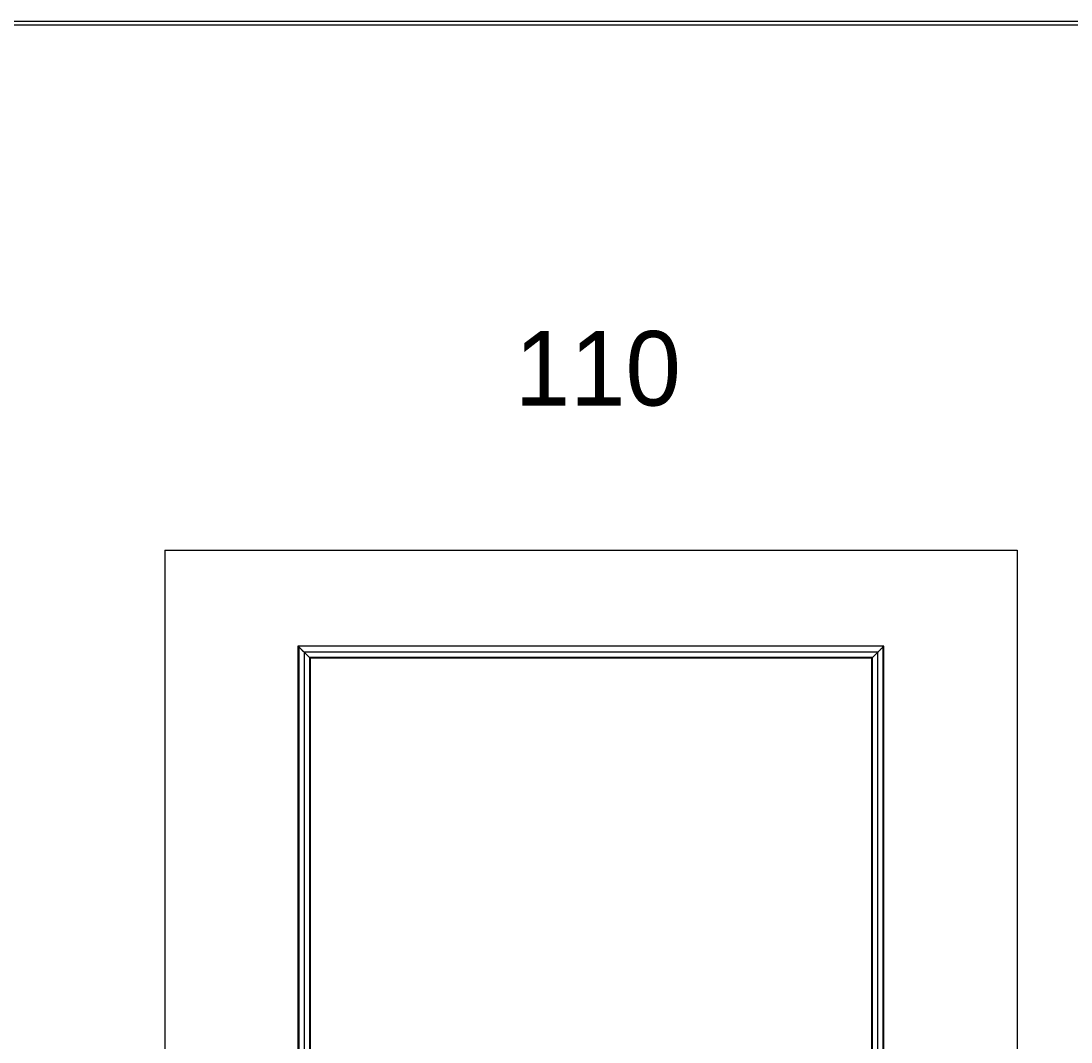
# Model space of a CAD drawing. Header units: millimetres. Extents: x -10980 to 5840, y 5 to 4205.
# Tile 21 of 32: x -2720 to -1311, y 2835 to 4205. Entities that reach past the tile are written whole.
import ezdxf

# ---------------------------------------------------------------- set-up
doc = ezdxf.new("R2010")
doc.units = ezdxf.units.MM
for name, color, linetype in [('1', 250, 'Continuous'), ('151', 250, 'Continuous'), ('256', 250, 'Continuous')]:
    doc.layers.add(name, color=color, linetype=linetype)
doc.styles.add('Montserrat', font='Montserrat')

msp = doc.modelspace()

# ---------------------------------------------------------------- linework, layer by layer
at = {"layer": '151', "linetype": 'Continuous', "lineweight": -3}
for p, q in [((-2527.6, 3495.2), (-1383.6, 3495.2)), ((-2527.6, 3495.2), (-2527.6, 1467.2)), ((-1383.6, 3495.2), (-1383.6, 1467.2)), ((-1562.4, 3366.4), (-2348.8, 3366.4)), ((-2348.8, 3366.4), (-2348.8, 2580.2)), ((-1562.4, 1909), (-1562.4, 3366.4)), ((-1578.8, 3350), (-2332.4, 3350)), ((-2332.4, 3350), (-2332.4, 1925.4)), ((-1578.8, 1925.4), (-1578.8, 3350))]:
    msp.add_line(p, q, dxfattribs=at)
for points in [[(-2348.4, 3366), (-2348.4, 3104), (-2348.4, 2842), (-2348.4, 2580.1)], [(-1562.8, 3366), (-1824.7, 3366), (-2086.5, 3366), (-2348.4, 3366)], [(-2347.6, 3365.2), (-2347.6, 3103.5), (-2347.6, 2841.8), (-2347.6, 2580)], [(-1570.8, 3358), (-1827.3, 3358), (-2083.9, 3358), (-2340.4, 3358)], [(-2340.4, 3358), (-2340.4, 2877.8), (-2340.4, 2397.6), (-2340.4, 1917.4)], [(-1570.8, 1917.4), (-1570.8, 2397.6), (-1570.8, 2877.8), (-1570.8, 3358)], [(-1563.6, 1910.2), (-1563.6, 2395.2), (-1563.6, 2880.2), (-1563.6, 3365.2)], [(-1562.8, 1909.4), (-1562.8, 2395), (-1562.8, 2880.5), (-1562.8, 3366)], [(-2333.5, 3351.1), (-2333.5, 2875.5), (-2333.5, 2399.9), (-2333.5, 1924.4)], [(-1577.7, 3351.1), (-1829.6, 3351.1), (-2081.5, 3351.1), (-2333.5, 3351.1)], [(-1577.7, 1924.4), (-1577.7, 2399.9), (-1577.7, 2875.5), (-1577.7, 3351.1)]]:
    msp.add_open_spline(points, degree=3, dxfattribs=at)
for points, knots in [([(-2343.8, 3361.4), (-2343.9, 3361.5), (-2343.9, 3361.6), (-2344.1, 3361.7), (-2344.1, 3361.7), (-2344.3, 3361.9), (-2344.4, 3362), (-2344.8, 3362.4), (-2345, 3362.6), (-2345.3, 3363), (-2345.5, 3363.1), (-2345.7, 3363.3), (-2345.8, 3363.4), (-2346, 3363.6), (-2346, 3363.6), (-2346.1, 3363.8), (-2346.2, 3363.8), (-2346.3, 3364), (-2346.5, 3364.1), (-2346.7, 3364.3), (-2346.8, 3364.4), (-2347, 3364.6), (-2347.1, 3364.7), (-2347.2, 3364.8), (-2347.3, 3364.9), (-2347.3, 3365), (-2347.4, 3365), (-2347.4, 3365), (-2347.4, 3365.1), (-2347.5, 3365.2), (-2347.6, 3365.2), (-2347.8, 3365.4), (-2347.9, 3365.5), (-2347.9, 3365.6), (-2348, 3365.6), (-2348, 3365.6), (-2348, 3365.6), (-2348.1, 3365.7), (-2348.1, 3365.7), (-2348.2, 3365.8), (-2348.2, 3365.9), (-2348.3, 3366), (-2348.4, 3366), (-2348.4, 3366)], [0, 0, 0, 0, 0.03125, 0.03125, 0.0625, 0.0625, 0.125, 0.125, 0.25, 0.25, 0.3125, 0.3125, 0.375, 0.375, 0.40625, 0.40625, 0.4375, 0.4375, 0.5, 0.5, 0.5625, 0.5625, 0.625, 0.625, 0.65625, 0.65625, 0.671875, 0.671875, 0.6875, 0.6875, 0.75, 0.75, 0.8125, 0.8125, 0.828125, 0.828125, 0.84375, 0.84375, 0.875, 0.875, 0.9375, 0.9375, 1, 1, 1, 1]), ([(-2340.4, 3358), (-2340.5, 3358.2), (-2340.7, 3358.3), (-2340.9, 3358.5), (-2341, 3358.7), (-2341.3, 3358.9), (-2341.5, 3359.1), (-2341.7, 3359.3), (-2341.8, 3359.4), (-2341.9, 3359.5), (-2342, 3359.6), (-2342, 3359.6), (-2342.2, 3359.8), (-2342.3, 3359.9), (-2342.6, 3360.2), (-2342.8, 3360.4), (-2343.1, 3360.7), (-2343.4, 3361), (-2343.7, 3361.3), (-2343.8, 3361.4)], [0, 0, 0, 0, 0.125, 0.125, 0.25, 0.25, 0.375, 0.375, 0.4375, 0.46875, 0.46875, 0.5, 0.5, 0.625, 0.625, 0.75, 0.75, 0.875, 1, 1, 1, 1]), ([(-2333.5, 3351.1), (-2333.8, 3351.4), (-2334.2, 3351.8), (-2334.8, 3352.5), (-2335.1, 3352.8), (-2335.6, 3353.2), (-2336, 3353.7), (-2336.5, 3354.1), (-2336.8, 3354.4), (-2336.9, 3354.5), (-2337.3, 3355), (-2337.8, 3355.4), (-2338.2, 3355.8), (-2338.5, 3356.1), (-2338.6, 3356.3), (-2339.3, 3357), (-2339.9, 3357.5), (-2340.4, 3358)], [0, 0, 0, 0, 0.125, 0.1875, 0.25, 0.25, 0.375, 0.4375, 0.4375, 0.5, 0.5, 0.625, 0.6875, 0.6875, 0.75, 0.75, 1, 1, 1, 1]), ([(-1577.7, 3351.1), (-1577.1, 3351.7), (-1576.5, 3352.3), (-1575.6, 3353.2), (-1575.2, 3353.7), (-1574.7, 3354.1), (-1574.4, 3354.4), (-1574.3, 3354.5), (-1573.8, 3355), (-1573.4, 3355.4), (-1573, 3355.8), (-1572.7, 3356.1), (-1572.6, 3356.3), (-1571.9, 3357), (-1571.3, 3357.5), (-1570.8, 3358)], [0, 0, 0, 0, 0.25, 0.25, 0.375, 0.4375, 0.4375, 0.5, 0.5, 0.625, 0.6875, 0.6875, 0.75, 0.75, 1, 1, 1, 1]), ([(-1570.8, 3358), (-1570.7, 3358.2), (-1570.5, 3358.3), (-1570.3, 3358.5), (-1570.1, 3358.7), (-1569.9, 3358.9), (-1569.7, 3359.1), (-1569.5, 3359.3), (-1569.4, 3359.4), (-1569.3, 3359.5), (-1569.2, 3359.6), (-1569.2, 3359.6), (-1569, 3359.8), (-1568.9, 3359.9), (-1568.6, 3360.2), (-1568.4, 3360.4), (-1568.1, 3360.7), (-1567.8, 3361), (-1567.5, 3361.3), (-1567.4, 3361.4)], [0, 0, 0, 0, 0.125, 0.125, 0.25, 0.25, 0.375, 0.375, 0.4375, 0.46875, 0.46875, 0.5, 0.5, 0.625, 0.625, 0.75, 0.75, 0.875, 1, 1, 1, 1]), ([(-1567.4, 3361.4), (-1567.3, 3361.5), (-1567.3, 3361.6), (-1567.1, 3361.7), (-1567.1, 3361.7), (-1566.9, 3361.9), (-1566.8, 3362), (-1566.4, 3362.4), (-1566.2, 3362.6), (-1565.9, 3363), (-1565.7, 3363.1), (-1565.5, 3363.3), (-1565.4, 3363.4), (-1565.2, 3363.6), (-1565.2, 3363.6), (-1565.1, 3363.8), (-1565, 3363.8), (-1564.8, 3364), (-1564.7, 3364.1), (-1564.5, 3364.3), (-1564.4, 3364.4), (-1564.2, 3364.6), (-1564.1, 3364.7), (-1564, 3364.8), (-1563.9, 3364.9), (-1563.9, 3365), (-1563.8, 3365), (-1563.8, 3365), (-1563.8, 3365.1), (-1563.7, 3365.2), (-1563.6, 3365.2), (-1563.4, 3365.4), (-1563.3, 3365.5), (-1563.2, 3365.6), (-1563.2, 3365.6), (-1563.2, 3365.6), (-1563.2, 3365.6), (-1563.1, 3365.7), (-1563.1, 3365.7), (-1563, 3365.8), (-1563, 3365.9), (-1562.9, 3366), (-1562.8, 3366), (-1562.8, 3366)], [0, 0, 0, 0, 0.03125, 0.03125, 0.0625, 0.0625, 0.125, 0.125, 0.25, 0.25, 0.3125, 0.3125, 0.375, 0.375, 0.40625, 0.40625, 0.4375, 0.4375, 0.5, 0.5, 0.5625, 0.5625, 0.625, 0.625, 0.65625, 0.65625, 0.671875, 0.671875, 0.6875, 0.6875, 0.75, 0.75, 0.8125, 0.8125, 0.828125, 0.828125, 0.84375, 0.84375, 0.875, 0.875, 0.9375, 0.9375, 1, 1, 1, 1]), ([(-2332.4, 3350), (-2332.4, 3350), (-2332.4, 3350), (-2332.4, 3350.1), (-2332.4, 3350.1), (-2332.4, 3350.1), (-2332.4, 3350.1), (-2332.5, 3350.1), (-2332.5, 3350.1), (-2332.5, 3350.2), (-2332.6, 3350.2), (-2332.6, 3350.2), (-2332.6, 3350.2), (-2332.6, 3350.3), (-2332.7, 3350.3), (-2332.8, 3350.4), (-2332.8, 3350.5), (-2332.9, 3350.5), (-2332.9, 3350.5), (-2332.9, 3350.6), (-2333, 3350.6), (-2333, 3350.6), (-2333, 3350.7), (-2333.1, 3350.8), (-2333.2, 3350.8), (-2333.3, 3350.9), (-2333.4, 3351), (-2333.5, 3351.1)], [0, 0, 0, 0, 0.125, 0.125, 0.15625, 0.15625, 0.1875, 0.1875, 0.25, 0.3125, 0.34375, 0.34375, 0.375, 0.375, 0.5, 0.5, 0.625, 0.625, 0.65625, 0.65625, 0.6875, 0.6875, 0.75, 0.75, 0.875, 0.875, 1, 1, 1, 1]), ([(-1578.8, 3350), (-1578.8, 3350), (-1578.8, 3350), (-1578.8, 3350.1), (-1578.8, 3350.1), (-1578.8, 3350.1), (-1578.8, 3350.1), (-1578.7, 3350.1), (-1578.7, 3350.1), (-1578.7, 3350.2), (-1578.6, 3350.2), (-1578.6, 3350.2), (-1578.6, 3350.2), (-1578.6, 3350.3), (-1578.5, 3350.3), (-1578.4, 3350.4), (-1578.4, 3350.5), (-1578.3, 3350.5), (-1578.3, 3350.5), (-1578.3, 3350.6), (-1578.2, 3350.6), (-1578.2, 3350.6), (-1578.2, 3350.7), (-1578.1, 3350.8), (-1578, 3350.8), (-1577.9, 3350.9), (-1577.8, 3351), (-1577.7, 3351.1)], [0, 0, 0, 0, 0.125, 0.125, 0.15625, 0.15625, 0.1875, 0.1875, 0.25, 0.3125, 0.34375, 0.34375, 0.375, 0.375, 0.5, 0.5, 0.625, 0.625, 0.65625, 0.65625, 0.6875, 0.6875, 0.75, 0.75, 0.875, 0.875, 1, 1, 1, 1])]:
    msp.add_open_spline(points, degree=3, knots=knots, dxfattribs=at)
at = {"layer": '256', "linetype": 'Continuous', "lineweight": -3}
for p, q in [((-10980, 4205), (100, 4205)), ((-10975, 4200), (95, 4200))]:
    msp.add_line(p, q, dxfattribs=at)

# ---------------------------------------------------------------- texts
at = {"layer": '1', "linetype": 'Continuous', "lineweight": -3, "insert": (-2058, 3687.6), "char_height": 2, "attachment_point": 7, "line_spacing_factor": 1.076592, "style": 'Montserrat'}
msp.add_mtext('\\fMontserrat|b0|i0;\\W1.0000;\\H100.00;110\\H2.00;', dxfattribs=at)

doc.saveas('drawing.dxf')
